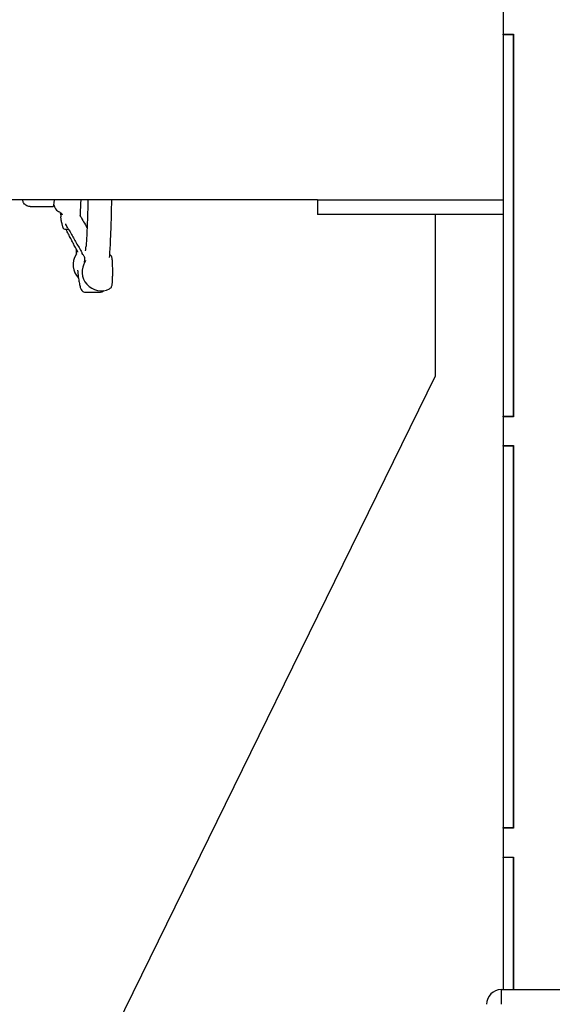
# Model space of a CAD drawing. Header units: inches. Extents: x 24 to 1128, y -69 to 748.
# Tile 82 of 256: x 119 to 128, y 344 to 361. Entities that reach past the tile are written whole.
import ezdxf

# ---------------------------------------------------------------- set-up
doc = ezdxf.new("R2010")
doc.units = ezdxf.units.IN
doc.header["$LTSCALE"] = 32
doc.header["$MEASUREMENT"] = 0
doc.layers.add('Dimension (ANSI)', color=7, linetype='Continuous', lineweight=25)
doc.layers.add('Visible (ANSI)', color=7, linetype='Continuous', lineweight=30)
doc.styles.add('Note Text (ANSI)', font='tahoma.ttf')
doc.dimstyles.new('SB Fraction-16 (ANSI)', dxfattribs={"dimscale": 32, "dimtxt": 0.125, "dimasz": 0.098425, "dimexe": 0.125, "dimexo": 0.0625, "dimgap": 0.031496, "dimtad": 0, "dimtih": 1, "dimtoh": 1, "dimdec": 4, "dimrnd": 1e-08, "dimzin": 0, "dimdsep": 46, "dimlunit": 5, "dimtxsty": 'Note Text (ANSI)', "dimcen": 0.09, "dimdle": 0.393701, "dimclrd": 256, "dimclre": 256, "dimclrt": 256, "dimadec": 0, "dimazin": 3, "dimtfac": 0.96, "dimtofl": 0, "dimtmove": 0, "dimatfit": 3, "dimfxl": 1, "dimfrac": 2, "dimtolj": 1, "dimtzin": 12, "dimlwd": -1, "dimlwe": -1, "dimarcsym": 0})

# ---------------------------------------------------------------- blocks, each defined once
blk = doc.blocks.new('*D14')
at = {"layer": 'Defpoints', "color": 0, "transparency": 16777216}
for p in [(123.745, 437.484), (91.454, 357.484), (107.665, 357.484)]:
    blk.add_point(p, dxfattribs=at)
at = {"layer": 'Dimension (ANSI)', "transparency": 16777216}
for p, q in [((121.745, 437.484), (87.454, 437.484)), ((91.454, 434.334), (91.454, 404.583)), ((91.454, 360.633), (91.454, 398.384)), ((105.665, 357.484), (87.454, 357.484))]:
    blk.add_line(p, q, dxfattribs=at)
for points in [[(90.929, 434.334), (91.979, 434.334), (91.454, 437.484)], [(90.929, 360.633), (91.979, 360.633), (91.454, 357.484)]]:
    blk.add_solid(points, dxfattribs=at)
at = {"layer": 'Dimension (ANSI)', "transparency": 16777216, "insert": (88.661, 403.575), "char_height": 4, "attachment_point": 1, "style": 'Note Text (ANSI)'}
blk.add_mtext('\\A1;80', dxfattribs=at)
blk = doc.blocks.new('*D15')
at = {"layer": 'Defpoints', "color": 0, "transparency": 16777216}
for p in [(157.29, 468.984), (65.957, 162.272), (120.165, 162.272)]:
    blk.add_point(p, dxfattribs=at)
at = {"layer": 'Dimension (ANSI)', "transparency": 16777216}
for p, q in [((155.29, 468.984), (61.957, 468.984)), ((65.957, 465.834), (65.957, 331.661)), ((65.957, 165.422), (65.957, 324.595)), ((118.165, 162.272), (61.957, 162.272))]:
    blk.add_line(p, q, dxfattribs=at)
for points in [[(65.432, 465.834), (66.482, 465.834), (65.957, 468.984)], [(65.432, 165.422), (66.482, 165.422), (65.957, 162.272)]]:
    blk.add_solid(points, dxfattribs=at)
at = {"layer": 'Dimension (ANSI)', "transparency": 16777216, "insert": (53.754, 330.653), "char_height": 4, "attachment_point": 1, "style": 'Note Text (ANSI)'}
blk.add_mtext('\\A1;306 11/16', dxfattribs=at)

msp = doc.modelspace()

# ---------------------------------------------------------------- linework, layer by layer
at = {"layer": 'Visible (ANSI)'}
for p, q in [((126.82162, 360.79117), (126.82162, 360.30117)), ((126.82162, 360.29117), (126.82162, 360.30117)), ((126.82162, 360.30117), (127.00092, 360.30117)), ((127.00092, 360.30117), (127.00092, 353.79117)), ((127.00092, 360.29117), (126.82162, 360.29117)), ((126.82162, 360.29117), (126.82162, 353.80117)), ((127.00092, 353.80117), (127.00092, 360.29117)), ((123.66537, 357.48367), (114.54037, 357.48367)), ((123.66537, 357.48367), (123.66537, 357.23367)), ((123.66537, 357.48367), (126.82162, 357.48367)), ((118.7801, 357.36617), (119.17081, 357.36617)), ((126.82162, 357.23367), (123.66537, 357.23367)), ((125.66537, 357.23367), (125.66537, 354.48367)), ((119.37166, 356.98367), (119.43058, 356.98367)), ((119.71722, 355.90867), (119.9767, 355.90867)), ((125.66537, 354.48367), (119.66537, 342.23367)), ((126.82162, 353.80117), (127.00092, 353.80117)), ((126.82162, 353.79117), (126.82162, 353.80117)), ((127.00092, 353.79117), (126.82162, 353.79117)), ((126.82162, 353.79117), (126.82162, 353.30117)), ((126.82162, 353.29117), (126.82162, 353.30117)), ((126.82162, 353.30117), (127.00092, 353.30117)), ((127.00092, 353.29117), (126.82162, 353.29117)), ((126.82162, 353.29117), (126.82162, 346.80117)), ((127.00092, 353.30117), (127.00092, 346.79117)), ((127.00092, 346.80117), (127.00092, 353.29117)), ((126.82162, 346.80117), (127.00092, 346.80117)), ((126.82162, 346.79117), (126.82162, 346.80117)), ((127.00092, 346.79117), (126.82162, 346.79117)), ((126.82162, 346.79117), (126.82162, 346.30117)), ((126.82162, 346.29117), (126.82162, 346.30117)), ((126.82162, 346.30117), (127.00092, 346.30117)), ((127.00092, 346.29117), (126.82162, 346.29117)), ((126.82162, 346.29117), (126.82162, 344.04617)), ((127.00092, 346.30117), (127.00092, 344.04617)), ((127.00092, 344.04617), (127.00092, 346.29117)), ((126.79037, 344.04617), (126.79037, 343.79617)), ((126.79037, 344.04617), (152.16537, 344.04617))]:
    msp.add_line(p, q, dxfattribs=at)
for centre, radius, start, end in [((119.83514, 356.37497), 0.325, 147.181735, 224.117316), ((119.98839, 356.25899), 0.325, 147.181735, 295.431521), ((126.79037, 343.79617), 0.25, 90, 180)]:
    msp.add_arc(centre, radius, start, end, dxfattribs=at)
msp.add_ellipse((119.17081, 357.98367), major_axis=(0, -0.6175), ratio=0.06327788, start_param=0, end_param=0.62712732, dxfattribs=at)
for points, knots in [([(118.7801, 357.36617), (118.76615, 357.36617), (118.75231, 357.36861), (118.72715, 357.3769), (118.71623, 357.38288), (118.69664, 357.39644), (118.68912, 357.40398), (118.67599, 357.41912), (118.67151, 357.42623), (118.6634, 357.44046), (118.6607, 357.44682), (118.65453, 357.46274), (118.65248, 357.4705), (118.6502, 357.47994), (118.64977, 357.48181), (118.64937, 357.48367)], [0, 0, 0, 0, 0.020847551, 0.020847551, 0.043777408, 0.043777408, 0.072808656, 0.072808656, 0.110556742, 0.110556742, 0.161686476, 0.161686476, 0.256806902, 0.256806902, 0.280791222, 0.280791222, 0.280791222, 0.280791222]), ([(119.64033, 357.48367), (119.6401, 357.47792), (119.63987, 357.47221), (119.63804, 357.42814), (119.63626, 357.39154), (119.63433, 357.35711)], [5.53811399, 5.53811399, 5.53811399, 5.53811399, 5.559664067, 5.559664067, 5.705635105, 5.705635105, 5.705635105, 5.705635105]), ([(119.76215, 357.48367), (119.76038, 357.38939), (119.75812, 357.29746), (119.75239, 357.11181), (119.74882, 357.01888), (119.74066, 356.84508), (119.73607, 356.7642), (119.73107, 356.69078)], [5.265766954, 5.265766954, 5.265766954, 5.265766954, 5.432803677, 5.432803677, 5.616996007, 5.616996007, 5.801188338, 5.801188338, 5.801188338, 5.801188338]), ([(120.16256, 357.48367), (120.16236, 357.47137), (120.16215, 357.45909), (120.15984, 357.32697), (120.15704, 357.21014), (120.15013, 356.98653), (120.14602, 356.87976), (120.13661, 356.67984), (120.13132, 356.58671), (120.12552, 356.50192)], [5.229252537, 5.229252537, 5.229252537, 5.229252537, 5.248142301, 5.248142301, 5.433131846, 5.433131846, 5.618121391, 5.618121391, 5.803110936, 5.803110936, 5.803110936, 5.803110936]), ([(119.18303, 357.39712), (119.18533, 357.38637), (119.18776, 357.37601), (119.19586, 357.35559), (119.19877, 357.3489), (119.20881, 357.33179), (119.21561, 357.32095), (119.23858, 357.30052), (119.24957, 357.29249), (119.2644, 357.286)], [3.818604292, 3.818604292, 3.818604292, 3.818604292, 4.003188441, 4.003188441, 4.078195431, 4.078195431, 4.153907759, 4.153907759, 4.19601545, 4.19601545, 4.19601545, 4.19601545]), ([(119.2644, 357.286), (119.27663, 357.28065), (119.28595, 357.27423), (119.30121, 357.26152), (119.30652, 357.25537), (119.31491, 357.24452), (119.31755, 357.24006), (119.32198, 357.23198), (119.32315, 357.22909), (119.32463, 357.22534), (119.32484, 357.22458), (119.32484, 357.22458)], [0.293981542, 0.293981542, 0.293981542, 0.293981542, 0.318951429, 0.318951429, 0.347995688, 0.347995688, 0.38129242, 0.38129242, 0.425650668, 0.425650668, 0.472096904, 0.472096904, 0.472096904, 0.472096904]), ([(119.63433, 357.35711), (119.63418, 357.35449), (119.63404, 357.35194), (119.6335, 357.34132), (119.63313, 357.3327), (119.63181, 357.30044), (119.63093, 357.27572), (119.62971, 357.2433), (119.62941, 357.23538), (119.62889, 357.22148), (119.62866, 357.21559), (119.62847, 357.20935)], [0, 0, 0, 0, 0.026610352, 0.026610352, 0.106642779, 0.106642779, 0.322615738, 0.322615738, 0.39276786, 0.39276786, 0.444791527, 0.444791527, 0.444791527, 0.444791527]), ([(119.30001, 357.22814), (119.29949, 357.23515), (119.29892, 357.24376), (119.29822, 357.25622), (119.298, 357.26018), (119.29779, 357.26414)], [0, 0, 0, 0, 0.08379793, 0.08379793, 0.122739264, 0.122739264, 0.122739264, 0.122739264]), ([(119.30001, 357.22814), (119.30021, 357.22556), (119.3004, 357.223), (119.30078, 357.21792), (119.30098, 357.2154), (119.30137, 357.21038), (119.30157, 357.20789), (119.30196, 357.20295), (119.30216, 357.2005), (119.30256, 357.19563), (119.30276, 357.19321), (119.30296, 357.19081)], [5.310957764, 5.310957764, 5.310957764, 5.310957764, 5.3228576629, 5.3228576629, 5.3347575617, 5.3347575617, 5.3466574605, 5.3466574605, 5.3585573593, 5.3585573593, 5.3704572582, 5.3704572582, 5.3704572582, 5.3704572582]), ([(119.31729, 357.08406), (119.31635, 357.09026), (119.31536, 357.09654), (119.31137, 357.12294), (119.30851, 357.14265), (119.30482, 357.17185), (119.30383, 357.18041), (119.30296, 357.19081)], [0, 0, 0, 0, 0.124811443, 0.124811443, 0.499250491, 0.499250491, 0.63395487, 0.63395487, 0.63395487, 0.63395487]), ([(119.62671, 357.21319), (119.62671, 357.21319), (119.62671, 357.21318), (119.62672, 357.21315), (119.62677, 357.21303), (119.627, 357.21244), (119.62723, 357.21187), (119.62784, 357.21057), (119.62819, 357.20988), (119.62909, 357.20819), (119.62968, 357.20714), (119.63141, 357.20421), (119.63264, 357.20228), (119.63734, 357.19514), (119.641, 357.18999), (119.65059, 357.17599), (119.65629, 357.16649), (119.66122, 357.15784)], [0.568150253, 0.568150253, 0.568150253, 0.568150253, 0.569238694, 0.569238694, 0.576838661, 0.576838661, 0.58659858, 0.58659858, 0.594585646, 0.594585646, 0.605224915, 0.605224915, 0.624070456, 0.624070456, 0.675533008, 0.675533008, 0.763064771, 0.763064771, 0.763064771, 0.763064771]), ([(119.66122, 357.15784), (119.68021, 357.12456), (119.69921, 357.09128), (119.72815, 357.04061), (119.73808, 357.02322), (119.74802, 357.00582)], [0.771603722, 0.771603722, 0.771603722, 0.771603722, 1.103413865, 1.103413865, 1.27685174, 1.27685174, 1.27685174, 1.27685174]), ([(119.31729, 357.08406), (119.31883, 357.074), (119.3204, 357.0648), (119.32366, 357.04808), (119.32533, 357.04056), (119.32891, 357.02698), (119.33078, 357.02095), (119.3353, 357.00961), (119.33769, 357.00431), (119.34729, 356.99236), (119.35712, 356.98367), (119.37166, 356.98367)], [5.623878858, 5.623878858, 5.623878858, 5.623878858, 5.702478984, 5.702478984, 5.781079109, 5.781079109, 5.859679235, 5.859679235, 5.938279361, 5.938279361, 6.016879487, 6.016879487, 6.016879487, 6.016879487]), ([(119.42255, 356.99774), (119.41067, 357.01856), (119.39816, 357.04163), (119.3874, 357.06567), (119.38677, 357.06707), (119.38591, 357.06903), (119.38563, 357.06967), (119.38519, 357.07069), (119.38501, 357.07109), (119.38471, 357.07177), (119.38459, 357.07204), (119.38437, 357.07252), (119.38432, 357.07264), (119.38432, 357.07264)], [0, 0, 0, 0, 0.208669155, 0.208669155, 0.221748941, 0.221748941, 0.228408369, 0.228408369, 0.233632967, 0.233632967, 0.238873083, 0.238873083, 0.246756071, 0.246756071, 0.246756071, 0.246756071]), ([(119.55038, 356.66841), (119.53711, 356.69403), (119.52385, 356.71965), (119.49732, 356.7709), (119.48406, 356.79652), (119.45754, 356.84778), (119.44429, 356.8734), (119.41778, 356.92466), (119.40453, 356.95029), (119.38995, 356.9785), (119.38861, 356.98109), (119.38728, 356.98367)], [0.96010468, 0.96010468, 0.96010468, 0.96010468, 1.23399804, 1.23399804, 1.5078914, 1.5078914, 1.78178476, 1.78178476, 2.05567812, 2.05567812, 2.08327219, 2.08327219, 2.08327219, 2.08327219]), ([(119.42255, 356.99774), (119.43823, 356.97026), (119.45392, 356.94277), (119.48529, 356.88782), (119.50099, 356.86034), (119.53238, 356.80539), (119.54807, 356.77791), (119.57947, 356.72297), (119.59518, 356.6955), (119.62658, 356.64056), (119.64229, 356.61309), (119.658, 356.58562)], [0.73329616, 0.73329616, 0.73329616, 0.73329616, 1.00718952, 1.00718952, 1.28108287, 1.28108287, 1.55497623, 1.55497623, 1.82886959, 1.82886959, 2.10276294, 2.10276294, 2.10276294, 2.10276294]), ([(119.59337, 356.5926), (119.59337, 356.5926), (119.59337, 356.5926), (119.59336, 356.5926), (119.59327, 356.59288), (119.59277, 356.59409), (119.59239, 356.59494), (119.59144, 356.5969), (119.59087, 356.598), (119.58935, 356.60082), (119.58832, 356.60261), (119.58492, 356.60835), (119.5824, 356.61234), (119.57355, 356.62647), (119.56796, 356.63569), (119.55833, 356.65305), (119.55425, 356.66092), (119.55038, 356.66841)], [0.23399027, 0.23399027, 0.23399027, 0.23399027, 0.234160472, 0.234160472, 0.249010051, 0.249010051, 0.26233143, 0.26233143, 0.274973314, 0.274973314, 0.293289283, 0.293289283, 0.333528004, 0.333528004, 0.440567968, 0.440567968, 0.521172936, 0.521172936, 0.521172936, 0.521172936]), ([(119.72238, 356.61407), (119.72238, 356.61407), (119.72245, 356.61448), (119.72259, 356.61537), (119.72267, 356.61592), (119.72303, 356.61826), (119.72334, 356.62033), (119.72457, 356.62886), (119.72555, 356.63618), (119.72814, 356.65738), (119.72972, 356.67106), (119.73107, 356.69078)], [0.412479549, 0.412479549, 0.412479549, 0.412479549, 0.426389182, 0.426389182, 0.441069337, 0.441069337, 0.485113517, 0.485113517, 0.617308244, 0.617308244, 0.836921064, 0.836921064, 0.836921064, 0.836921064]), ([(119.56816, 356.56444), (119.56816, 356.56444), (119.56809, 356.56409), (119.56763, 356.56261), (119.56739, 356.5619), (119.56646, 356.55946), (119.56565, 356.55741), (119.56338, 356.55332), (119.56276, 356.55228), (119.56201, 356.55112)], [3.146435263, 3.146435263, 3.146435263, 3.146435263, 3.208576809, 3.208576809, 3.242903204, 3.242903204, 3.294647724, 3.294647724, 3.310092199, 3.310092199, 3.310092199, 3.310092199]), ([(119.70993, 356.49731), (119.70989, 356.49748), (119.70984, 356.49769), (119.70958, 356.4987), (119.70925, 356.49982), (119.70843, 356.50211), (119.70798, 356.50324), (119.70682, 356.50595), (119.70605, 356.50756), (119.70375, 356.51202), (119.7021, 356.51487), (119.69599, 356.52491), (119.69125, 356.53184), (119.67976, 356.54917), (119.67322, 356.5594), (119.66386, 356.57532), (119.66089, 356.58056), (119.658, 356.58562)], [0.624547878, 0.624547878, 0.624547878, 0.624547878, 0.628433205, 0.628433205, 0.642015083, 0.642015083, 0.652788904, 0.652788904, 0.667175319, 0.667175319, 0.692835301, 0.692835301, 0.759215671, 0.759215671, 0.865968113, 0.865968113, 0.916771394, 0.916771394, 0.916771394, 0.916771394]), ([(119.70459, 356.41736), (119.70508, 356.42386), (119.70557, 356.43059), (119.70663, 356.44539), (119.7072, 356.45364), (119.70819, 356.46846), (119.70862, 356.47488), (119.7092, 356.48411), (119.70936, 356.48667), (119.70963, 356.49138), (119.70975, 356.49346), (119.70988, 356.49618), (119.7099, 356.49654), (119.70993, 356.49728), (119.70995, 356.49768), (119.70997, 356.49826), (119.70998, 356.49844), (119.70999, 356.4988), (119.71, 356.49899), (119.71001, 356.49926), (119.71001, 356.49937), (119.71002, 356.49956), (119.71002, 356.49964), (119.71003, 356.4998), (119.71003, 356.49986), (119.71003, 356.49995), (119.71003, 356.49997), (119.71003, 356.49997)], [0.231013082, 0.231013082, 0.231013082, 0.231013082, 0.309128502, 0.309128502, 0.401674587, 0.401674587, 0.471080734, 0.471080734, 0.497113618, 0.497113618, 0.516711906, 0.516711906, 0.519569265, 0.519569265, 0.522564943, 0.522564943, 0.523959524, 0.523959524, 0.525566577, 0.525566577, 0.526893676, 0.526893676, 0.528476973, 0.528476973, 0.530799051, 0.530799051, 0.533833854, 0.533833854, 0.533833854, 0.533833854]), ([(119.72141, 356.44846), (119.72141, 356.44846), (119.72141, 356.44846), (119.72141, 356.44844), (119.72134, 356.44814), (119.72097, 356.44692), (119.72075, 356.44625), (119.71988, 356.44388), (119.71911, 356.44187), (119.71682, 356.43766), (119.71613, 356.43648), (119.71526, 356.43513)], [3.146435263, 3.146435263, 3.146435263, 3.146435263, 3.148463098, 3.148463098, 3.202646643, 3.202646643, 3.238698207, 3.238698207, 3.292202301, 3.292202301, 3.310092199, 3.310092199, 3.310092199, 3.310092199]), ([(120.12551, 356.50148), (120.12551, 356.50149), (120.12551, 356.5015), (120.12551, 356.50154), (120.12551, 356.50157), (120.12551, 356.50162), (120.12551, 356.50165), (120.12551, 356.50172), (120.12551, 356.50176), (120.12551, 356.50184), (120.12551, 356.50188), (120.12552, 356.50192)], [0, 0, 0, 0, 0.0059277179, 0.0059277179, 0.0118554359, 0.0118554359, 0.0177831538, 0.0177831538, 0.0237108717, 0.0237108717, 0.0296385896, 0.0296385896, 0.0296385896, 0.0296385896]), ([(120.13767, 356.54827), (120.14306, 356.54442), (120.14672, 356.54064), (120.15312, 356.53308), (120.15529, 356.52955), (120.15923, 356.52249), (120.16053, 356.51934), (120.16355, 356.5114), (120.16455, 356.50752), (120.16674, 356.4982), (120.16763, 356.493), (120.1693, 356.48166), (120.17003, 356.47559), (120.1714, 356.46234), (120.17203, 356.45517), (120.17291, 356.44376), (120.17318, 356.43994), (120.17344, 356.43601)], [3.453057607, 3.453057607, 3.453057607, 3.453057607, 3.482548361, 3.482548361, 3.520951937, 3.520951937, 3.573087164, 3.573087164, 3.67099282, 3.67099282, 3.814102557, 3.814102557, 3.957212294, 3.957212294, 4.100322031, 4.100322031, 4.168606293, 4.168606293, 4.168606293, 4.168606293]), ([(119.58589, 356.28734), (119.59003, 356.24505), (119.59434, 356.20639), (119.60327, 356.13668), (119.60788, 356.10563), (119.6175, 356.05113), (119.62247, 356.02774), (119.63338, 355.98746), (119.63874, 355.97091), (119.6524, 355.94603), (119.65778, 355.93739), (119.67803, 355.91901), (119.69589, 355.90867), (119.71722, 355.90867)], [5.443130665, 5.443130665, 5.443130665, 5.443130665, 5.557880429, 5.557880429, 5.672630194, 5.672630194, 5.787379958, 5.787379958, 5.902129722, 5.902129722, 5.959504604, 5.959504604, 6.016879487, 6.016879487, 6.016879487, 6.016879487]), ([(120.17532, 356.39943), (120.17632, 356.37732), (120.17707, 356.35278), (120.17802, 356.30179), (120.17823, 356.27541), (120.17809, 356.22306), (120.17775, 356.1971), (120.17656, 356.14794), (120.17571, 356.12476), (120.1735, 356.08291), (120.17216, 356.06446), (120.16864, 356.03102), (120.1706, 356.02334), (120.15912, 355.99704), (120.15792, 355.99453), (120.15377, 355.98745), (120.15053, 355.98233), (120.13991, 355.97262), (120.13484, 355.96876), (120.12796, 355.96548)], [4.3596113, 4.3596113, 4.3596113, 4.3596113, 4.69285931, 4.69285931, 5.01935602, 5.01935602, 5.34469216, 5.34469216, 5.67205984, 5.67205984, 6.00872233, 6.00872233, 6.4055427, 6.4055427, 6.44225874, 6.44225874, 6.49163217, 6.49163217, 6.51941098, 6.51941098, 6.51941098, 6.51941098]), ([(120.17344, 356.43601), (120.17359, 356.43373), (120.17374, 356.43139), (120.17401, 356.42662), (120.17414, 356.42419), (120.1744, 356.41928), (120.17452, 356.41681), (120.17476, 356.41184), (120.17487, 356.40935), (120.1751, 356.40438), (120.17521, 356.4019), (120.17532, 356.39943)], [-1.57079633, -1.57079633, -1.57079633, -1.57079633, -0.31415927, -0.31415927, 0.9424778, 0.9424778, 2.19911486, 2.19911486, 3.45575192, 3.45575192, 4.71238898, 4.71238898, 4.71238898, 4.71238898])]:
    msp.add_open_spline(points, degree=3, knots=knots, dxfattribs=at)
for points in [[(119.55916, 356.65166), (119.56098, 356.61883), (119.56288, 356.58693), (119.56484, 356.55602)], [(120.12906, 356.55576), (120.13123, 356.55347), (120.13398, 356.5509), (120.13767, 356.54827)], [(120.03466, 355.9373), (120.02488, 355.92545), (120.00516, 355.90867), (119.9767, 355.90867)]]:
    msp.add_open_spline(points, degree=3, dxfattribs=at)

# ---------------------------------------------------------------- dimensions: what is measured, and where the dimension line sits
at = {"layer": 'Dimension (ANSI)'}
for base, p1, p2, angle, picture, middle in [((65.95681, 162.27197), (157.29037, 468.98367), (120.16537, 162.27197), 270, '*D15', (65.95681, 328.12782)), ((91.45368, 357.48367), (123.74537, 437.48367), (107.66537, 357.48367), 90, '*D14', (91.45368, 401.48367))]:
    dim = msp.add_linear_dim(base=base, p1=p1, p2=p2, angle=angle, dimstyle='SB Fraction-16 (ANSI)', override={"dimgap": 0.031496, "dimdec": 4, "dimtol": 0, "dimlim": 0, "dimtp": 0, "dimtm": 0, "dimtdec": 2, "dimatfit": 1}, dxfattribs=at)
    dim.commit()
    dim.dimension.update_dxf_attribs({"geometry": picture, "text_midpoint": middle, "dimtype": 160})

doc.saveas('drawing.dxf')
